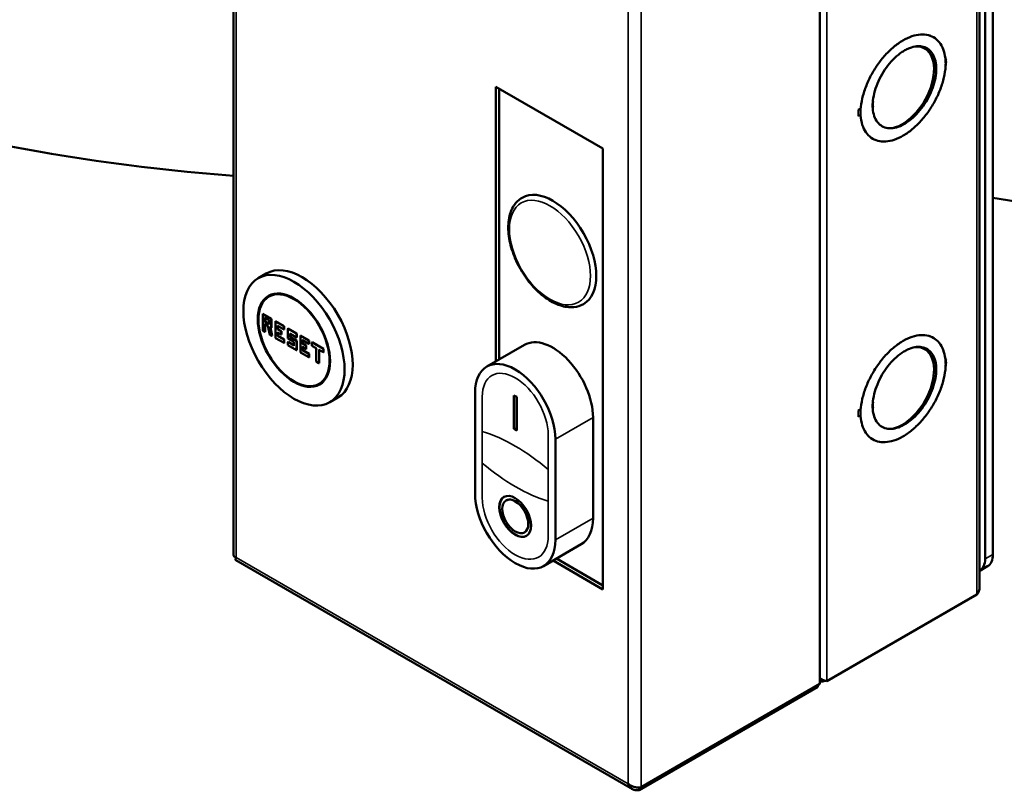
# Model space of a CAD drawing. Header units: inches. Extents: x 1 to 237, y 4 to 150.
# Tile 99 of 148: x 185.32 to 194.8, y 85.49 to 92.91. Entities that reach past the tile are written whole.
import ezdxf

# ---------------------------------------------------------------- set-up
doc = ezdxf.new("R2010")
doc.units = ezdxf.units.IN
doc.header["$LTSCALE"] = 7
doc.header["$MEASUREMENT"] = 0
doc.layers.add('Visible (ANSI)', color=7, linetype='Continuous', lineweight=50)
doc.layers.add('Visible Narrow (ANSI)', color=7, linetype='Continuous', lineweight=35)

msp = doc.modelspace()

# ---------------------------------------------------------------- linework, layer by layer
at = {"layer": 'Visible (ANSI)'}
for p, q in [((194.6876, 95.9259), (194.6876, 91.1914)), ((194.6137, 95.8832), (194.6137, 87.7182)), ((187.3787, 87.7516), (187.3787, 95.3893)), ((194.559, 95.0807), (194.559, 87.4333)), ((193.022, 86.514), (193.022, 94.1839)), ((194.0319, 92.6286), (194.0069, 92.6431)), ((194.2392, 92.5281), (194.232, 92.5235)), ((189.904, 89.6178), (189.904, 92.2616)), ((189.904, 92.2616), (190.9341, 91.6669)), ((189.9374, 89.6371), (189.9374, 92.2423)), ((193.5322, 92.1158), (193.5379, 92.1185)), ((193.3917, 92.0388), (193.4096, 92.0479)), ((193.4147, 92.0414), (193.4096, 92.0479)), ((190.9341, 91.6669), (190.9341, 87.4237)), ((194.9083, 91.1567), (194.6876, 91.1914)), ((194.6876, 91.1914), (194.6876, 87.7609)), ((187.6944, 90.4634), (187.6164, 90.4184)), ((187.7626, 90.2664), (187.7188, 90.2411)), ((187.6605, 89.9135), (187.6605, 90.0723)), ((187.6616, 90.0749), (187.7451, 90.0267)), ((187.7189, 90.0179), (187.6839, 90.0382)), ((187.6867, 90.0366), (187.6867, 89.9993)), ((187.6811, 89.9961), (187.6867, 89.9993)), ((187.7099, 89.9589), (187.6811, 89.9755)), ((187.6839, 89.9739), (187.6839, 89.9013)), ((187.6867, 89.9993), (187.7189, 89.9807)), ((187.7271, 89.8751), (187.7099, 89.9589)), ((187.7201, 90.0186), (187.7189, 90.0179)), ((187.7189, 89.9775), (187.7189, 90.0179)), ((187.7424, 89.9401), (187.7305, 89.947)), ((187.7339, 89.945), (187.7507, 89.8627)), ((187.7396, 90.0234), (187.7451, 90.0267)), ((187.7451, 90.0267), (187.7451, 89.9399)), ((187.783, 89.8428), (187.783, 90.0016)), ((187.7841, 90.0041), (187.8676, 89.9559)), ((187.8649, 89.9241), (187.8036, 89.9594)), ((187.8064, 89.9578), (187.8064, 89.927)), ((187.8621, 89.9527), (187.8676, 89.9559)), ((187.8676, 89.9559), (187.8676, 89.9238)), ((187.6616, 89.9141), (187.6605, 89.9135)), ((187.6811, 89.9016), (187.6605, 89.9135)), ((187.7477, 89.8631), (187.7271, 89.875)), ((187.7841, 89.8434), (187.783, 89.8428)), ((187.8649, 89.7955), (187.783, 89.8428)), ((187.8008, 89.9238), (187.8064, 89.927)), ((187.8008, 89.8595), (187.8064, 89.8627)), ((187.837, 89.8758), (187.8036, 89.8951)), ((187.8064, 89.927), (187.8398, 89.9077)), ((187.8064, 89.8935), (187.8064, 89.8627)), ((187.8064, 89.8627), (187.8676, 89.8273)), ((187.8342, 89.9045), (187.8398, 89.9077)), ((187.8398, 89.9077), (187.8398, 89.8756)), ((187.9027, 89.8379), (187.9027, 89.9325)), ((187.9038, 89.935), (187.9873, 89.8868)), ((187.9205, 89.8482), (187.9261, 89.8515)), ((187.9846, 89.8485), (187.9233, 89.8839)), ((187.9261, 89.8823), (187.9261, 89.8515)), ((187.9261, 89.8515), (187.9873, 89.8161)), ((187.9818, 89.8836), (187.9873, 89.8868)), ((187.9873, 89.8868), (187.9873, 89.8482)), ((188.0224, 89.7045), (188.0224, 89.8634)), ((188.0235, 89.8659), (188.1071, 89.8177)), ((187.8621, 89.8241), (187.8676, 89.8273)), ((187.8676, 89.7952), (187.8676, 89.8273)), ((187.9038, 89.8386), (187.9027, 89.8379)), ((187.9597, 89.805), (187.9027, 89.8379)), ((187.9027, 89.7736), (187.9027, 89.8039)), ((187.9038, 89.7743), (187.9027, 89.7736)), ((187.9846, 89.7264), (187.9027, 89.7736)), ((187.9597, 89.7742), (187.9038, 89.8065)), ((187.9609, 89.8057), (187.9597, 89.805)), ((187.9597, 89.771), (187.9597, 89.805)), ((187.9818, 89.8129), (187.9873, 89.8161)), ((187.9873, 89.8161), (187.9873, 89.7261)), ((188.0402, 89.7856), (188.0458, 89.7888)), ((188.1043, 89.7858), (188.043, 89.8212)), ((188.0764, 89.7376), (188.043, 89.7569)), ((188.0458, 89.8196), (188.0458, 89.7888)), ((188.0458, 89.7888), (188.0792, 89.7695)), ((188.0458, 89.7553), (188.0458, 89.7245)), ((188.0736, 89.7663), (188.0792, 89.7695)), ((188.0792, 89.7695), (188.0792, 89.7373)), ((188.1015, 89.8145), (188.1071, 89.8177)), ((188.1071, 89.8177), (188.1071, 89.7856)), ((188.1337, 89.7688), (188.1337, 89.7991)), ((188.1349, 89.7695), (188.1337, 89.7688)), ((188.1755, 89.7447), (188.1337, 89.7688)), ((188.1349, 89.8016), (188.2462, 89.7373)), ((189.8169, 89.5676), (190.1788, 89.7765)), ((194.0069, 89.75), (194.0319, 89.7355)), ((188.0235, 89.7052), (188.0224, 89.7045)), ((188.1043, 89.6573), (188.0224, 89.7045)), ((188.0402, 89.7213), (188.0458, 89.7245)), ((188.0458, 89.7245), (188.1071, 89.6891)), ((188.1015, 89.6859), (188.1071, 89.6891)), ((188.1071, 89.657), (188.1071, 89.6891)), ((188.1767, 89.7454), (188.1755, 89.7447)), ((188.1755, 89.6161), (188.1755, 89.7447)), ((188.2435, 89.7055), (188.2017, 89.7296)), ((188.2045, 89.728), (188.2045, 89.6007)), ((188.2407, 89.7341), (188.2462, 89.7373)), ((188.2462, 89.7373), (188.2462, 89.7052)), ((188.1767, 89.6168), (188.1755, 89.6161)), ((188.2017, 89.601), (188.1755, 89.6161)), ((194.2392, 89.635), (194.232, 89.6304)), ((188.2469, 89.4277), (188.203, 89.4024)), ((189.7036, 89.317), (189.7036, 88.3462)), ((190.1045, 89.2753), (190.0766, 89.2913)), ((190.0766, 89.2913), (190.0766, 88.9699)), ((190.0794, 89.2897), (190.0794, 88.9715)), ((190.1045, 88.9538), (190.1045, 89.2753)), ((188.3833, 89.2701), (188.3054, 89.2251)), ((193.5323, 89.2227), (193.5379, 89.2254)), ((193.3917, 89.1457), (193.4096, 89.1548)), ((193.4096, 89.1548), (193.4147, 89.1483)), ((190.8394, 89.0792), (190.8394, 88.1084)), ((190.0794, 88.9715), (190.0766, 88.9699)), ((190.0766, 88.9699), (190.1045, 88.9538)), ((190.0794, 88.9715), (190.1045, 88.957)), ((190.4775, 87.8994), (190.4775, 88.8702)), ((190.0048, 88.2811), (190.002, 88.2795)), ((190.1819, 87.9742), (190.1791, 87.9726)), ((190.3642, 87.6489), (190.7261, 87.8579)), ((191.2179, 85.5011), (187.4012, 87.7047)), ((190.9341, 87.4237), (190.4541, 87.7008)), ((190.9341, 87.4622), (190.4875, 87.7201)), ((194.6359, 87.6465), (194.5619, 87.6037)), ((193.091, 86.5409), (194.5336, 87.3738)), ((193.0582, 86.5381), (193.0582, 86.5498)), ((193.0712, 86.5456), (193.0582, 86.5381)), ((191.2821, 85.4933), (193.0025, 86.4866)), ((191.3016, 85.5207), (193.022, 86.514)), ((193.0025, 86.5027), (193.0025, 86.4866)), ((191.2821, 85.4933), (191.2821, 85.518))]:
    msp.add_line(p, q, dxfattribs=at)
for centre, major_axis, ratio, start_param, end_param in [((188.9486, 98.2732), (-12, 0), 0.57735, 6.140802, 7.722787), ((193.8154, 92.2535), (0.2165, 0.3751), 0.57735, 3.620155, 6.642464), ((193.7903, 92.268), (0.2165, 0.3751), 0.57735, 0, 0.063165), ((194.2563, 92.5182), (-0.0242, -0.0013), 0.61152, 5.46532, 6.102604), ((193.8238, 92.2487), (0.2898, 0.5019), 0.57735, 5.436701, 5.558874), ((194.2563, 92.4584), (-0.0242, 0.0012), 0.541027, 5.52652, 6.014759), ((193.555, 92.1086), (-0.0242, 0.0016), 0.530272, 5.534091, 5.991141), ((193.4088, 92.0289), (-0.0242, 0.0012), 0.541027, 4.494998, 5.52652), ((193.8238, 92.2487), (0.2898, 0.5019), 0.57735, 2.295108, 2.417281), ((193.8238, 92.2487), (0.2073, 0.359), 0.57735, 2.277655, 2.434734), ((193.555, 92.0582), (-0.0242, -0.0017), 0.620869, 5.455309, 6.068415), ((193.4088, 91.969), (-0.0242, -0.0013), 0.61152, 4.433798, 5.46532), ((190.4525, 90.6816), (-0.2953, 0.5114), 0.57735, 3.141593, 6.283185), ((188.0388, 89.8667), (-0.3445, 0.5967), 0.57735, 3.141593, 6.283185), ((187.6644, 90.07), (0.00278, -0.00482), 0.57735, 3.141593, 4.712389), ((187.6839, 90.0427), (0.00278, -0.00482), 0.57735, 4.712389, 5.497787), ((187.6811, 89.98), (0.00278, -0.00482), 0.57735, 4.712389, 5.497787), ((187.7134, 89.9614), (0.0035, 0.00252), 0.112014, 2.406534, 3.091253), ((187.7229, 89.9752), (0.00278, -0.00482), 0.57735, 3.926991, 4.712389), ((187.7299, 89.9519), (-0.00376, 0.00522), 0.497511, 1.520457, 2.305855), ((187.7424, 89.9447), (-0.00278, 0.00482), 0.57735, 1.570796, 3.141593), ((187.7869, 89.9993), (0.00278, -0.00482), 0.57735, 3.141593, 4.712389), ((187.8036, 89.964), (-0.00278, 0.00482), 0.57735, 1.570796, 2.356194), ((187.6811, 89.9061), (-0.00278, 0.00482), 0.57735, 1.570796, 3.141593), ((187.7306, 89.8775), (0.0035, 0.00252), 0.112014, 2.406534, 3.191932), ((187.7471, 89.868), (-0.00376, 0.00522), 0.497511, 1.520457, 3.091253), ((187.8036, 89.8997), (-0.00278, 0.00482), 0.57735, 1.570796, 2.356194), ((187.837, 89.8804), (-0.00278, 0.00482), 0.57735, 1.570796, 3.141593), ((187.8649, 89.9286), (-0.00278, 0.00482), 0.57735, 1.570796, 3.141593), ((187.9066, 89.9302), (0.00278, -0.00482), 0.57735, 3.141593, 4.712389), ((187.9233, 89.8884), (-0.00278, 0.00482), 0.57735, 1.570796, 2.356194), ((187.9846, 89.8531), (-0.00278, 0.00482), 0.57735, 1.570796, 3.141593), ((188.0263, 89.8611), (0.00278, -0.00482), 0.57735, 3.141593, 4.712389), ((187.8649, 89.8), (-0.00278, 0.00482), 0.57735, 1.570796, 3.141593), ((187.9066, 89.8016), (0.00278, -0.00482), 0.57735, 3.141593, 4.712389), ((187.9637, 89.7687), (0.00278, -0.00482), 0.57735, 3.926991, 4.712389), ((188.043, 89.8257), (-0.00278, 0.00482), 0.57735, 1.570796, 2.356194), ((188.043, 89.7615), (-0.00278, 0.00482), 0.57735, 1.570796, 2.356194), ((188.1043, 89.7904), (-0.00278, 0.00482), 0.57735, 1.570796, 3.141593), ((188.1377, 89.7968), (0.00278, -0.00482), 0.57735, 3.141593, 4.712389), ((190.4525, 89.3026), (-0.2736, 0.4739), 0.57735, 3.926991, 6.283185), ((193.8154, 89.3604), (0.2165, 0.3751), 0.57735, 3.620001, 6.642498), ((193.7903, 89.3749), (0.2165, 0.3751), 0.57735, 0, 0.063155), ((187.9846, 89.7309), (-0.00278, 0.00482), 0.57735, 1.570796, 3.141593), ((188.0764, 89.7422), (-0.00278, 0.00482), 0.57735, 1.570796, 3.141593), ((188.1043, 89.6618), (-0.00278, 0.00482), 0.57735, 1.570796, 3.141593), ((188.2017, 89.7341), (-0.00278, 0.00482), 0.57735, 1.570796, 2.356194), ((188.2435, 89.71), (-0.00278, 0.00482), 0.57735, 1.570796, 3.141593), ((190.0906, 89.0936), (-0.2736, 0.4739), 0.57735, 3.926991, 7.068583), ((188.2017, 89.6055), (-0.00278, 0.00482), 0.57735, 1.570796, 3.141593), ((194.2563, 89.6251), (-0.0242, -0.0013), 0.61152, 5.46532, 6.104042), ((193.8238, 89.3556), (-0.2898, -0.5019), 0.57735, 2.295108, 2.417281), ((194.2563, 89.5653), (-0.0242, 0.0012), 0.541027, 5.52652, 6.014759), ((193.8238, 89.3556), (-0.2073, -0.359), 0.57735, 5.419247, 5.576327), ((193.555, 89.2155), (-0.0242, 0.0016), 0.530272, 5.534091, 5.988197), ((193.4088, 89.1358), (-0.0242, 0.0012), 0.541027, 4.494998, 5.52652), ((193.4088, 89.0759), (-0.0242, -0.0013), 0.61152, 4.433798, 5.46532), ((193.8238, 89.3556), (-0.2898, -0.5019), 0.57735, 5.436701, 5.558874), ((193.555, 89.1651), (-0.0242, -0.0017), 0.620869, 5.455309, 6.068415), ((190.0906, 88.1228), (0.2736, -0.4739), 0.57735, 3.926991, 7.068583), ((190.0933, 88.1277), (-0.1083, 0.1875), 0.57735, 0.012857, 3.128736), ((190.0933, 88.1277), (0.0886, -0.1534), 0.57735, 0, 3.141593), ((190.4525, 88.3318), (0.2736, -0.4739), 0.57735, 0, 0.785398), ((194.5109, 87.863), (0.125, -0.2165), 0.57735, 0, 0.785398), ((194.4369, 87.8203), (0.125, -0.2165), 0.57735, 6.260314, 7.068583)]:
    msp.add_ellipse(centre, major_axis=major_axis, ratio=ratio, start_param=start_param, end_param=end_param, dxfattribs=at)
for centre, major_axis in [((187.9609, 89.8217), (-0.3445, 0.5967)), ((187.9609, 89.8217), (-0.2461, 0.4262)), ((187.9609, 89.8217), (0.2421, -0.4194)), ((190.0906, 88.1261), (0.1083, -0.1875)), ((190.0906, 88.1261), (0.0886, -0.1534))]:
    msp.add_ellipse(centre, major_axis=major_axis, ratio=0.57735, dxfattribs=at)
for points in [[(193.8218, 92.7066), (193.7926, 92.6896), (193.7342, 92.6484), (193.6508, 92.5681), (193.5756, 92.4732), (193.5124, 92.3698), (193.4618, 92.2583), (193.4279, 92.1467), (193.4172, 92.0761), (193.4147, 92.0414)], [(194.2328, 92.5138), (194.2304, 92.5457), (194.2196, 92.6041), (194.1851, 92.6774), (194.1334, 92.7307), (194.069, 92.7607), (193.9929, 92.7676), (193.9093, 92.7504), (193.8509, 92.7236), (193.8218, 92.7066)], [(194.0757, 92.7547), (194.0793, 92.7533), (194.083, 92.752), (194.0866, 92.7506)], [(193.8258, 91.7909), (193.8549, 91.8079), (193.9133, 91.8491), (193.9967, 91.9293), (194.0719, 92.0242), (194.1351, 92.1276), (194.1857, 92.2391), (194.2196, 92.3507), (194.2303, 92.4213), (194.2328, 92.456)], [(193.4147, 91.9837), (193.4171, 91.9517), (193.4279, 91.8933), (193.4624, 91.82), (193.5141, 91.7668), (193.5785, 91.7368), (193.6546, 91.7299), (193.7382, 91.747), (193.7966, 91.7739), (193.8258, 91.7909)], [(193.4909, 91.7922), (193.4895, 91.7937), (193.488, 91.7952), (193.4865, 91.7967)], [(193.8258, 89.8158), (193.8549, 89.8324), (193.9133, 89.8587), (193.9967, 89.8747), (194.0719, 89.8667), (194.1351, 89.8362), (194.1857, 89.7832), (194.2196, 89.7107), (194.2303, 89.6525), (194.2328, 89.6207)], [(194.0759, 89.8615), (194.0795, 89.8602), (194.0832, 89.8588), (194.0869, 89.8574)], [(193.4147, 89.1483), (193.4171, 89.1831), (193.4279, 89.254), (193.4624, 89.3671), (193.5141, 89.48), (193.5785, 89.5844), (193.6546, 89.6791), (193.7382, 89.7586), (193.7966, 89.7991), (193.8258, 89.8158)], [(194.2328, 89.5629), (194.2304, 89.5282), (194.2196, 89.4573), (194.1851, 89.3441), (194.1334, 89.2312), (194.069, 89.1268), (193.9929, 89.0321), (193.9093, 88.9527), (193.8509, 88.9122), (193.8218, 88.8955)], [(193.8218, 88.8955), (193.7926, 88.8788), (193.7342, 88.8526), (193.6508, 88.8365), (193.5756, 88.8445), (193.5124, 88.875), (193.4618, 88.928), (193.4279, 89.0005), (193.4172, 89.0587), (193.4147, 89.0906)], [(193.4914, 88.8986), (193.4899, 88.9002), (193.4883, 88.9017), (193.4867, 88.9033)]]:
    msp.add_open_spline(points, degree=3, dxfattribs=at)
for points, knots in [([(193.5315, 92.1066), (193.5335, 92.1361), (193.5429, 92.196), (193.5739, 92.2914), (193.6201, 92.3846), (193.6768, 92.4683), (193.743, 92.5415), (193.8022, 92.5889), (193.8383, 92.6104), (193.8503, 92.6167)], [0.75, 0.75, 0.75, 0.75, 0.7884615, 0.8269231, 0.8653846, 0.9038462, 0.9423077, 0.9807692, 1, 1, 1, 1]), ([(193.8503, 92.6167), (193.8623, 92.623), (193.8983, 92.6396), (193.9563, 92.6539), (194.0195, 92.6492), (194.0725, 92.6229), (194.1126, 92.5764), (194.1375, 92.5122), (194.1431, 92.46), (194.143, 92.4323)], [0.5, 0.5, 0.5, 0.5, 0.5192308, 0.5576923, 0.5961538, 0.6346154, 0.6730769, 0.7115385, 0.75, 0.75, 0.75, 0.75]), ([(194.143, 92.4323), (194.143, 92.4046), (194.1372, 92.3458), (194.112, 92.2529), (194.0716, 92.16), (194.0184, 92.0726), (193.9549, 91.9951), (193.8969, 91.9428), (193.8609, 91.918), (193.8489, 91.9105)], [0.25, 0.25, 0.25, 0.25, 0.2884615, 0.3269231, 0.3653846, 0.4038462, 0.4423077, 0.4807692, 0.5, 0.5, 0.5, 0.5]), ([(193.8489, 91.9105), (193.8369, 91.903), (193.8007, 91.883), (193.7414, 91.8624), (193.6748, 91.8596), (193.6187, 91.8785), (193.5737, 91.9181), (193.5431, 91.9766), (193.5336, 92.026), (193.5315, 92.0535)], [0, 0, 0, 0, 0.0192308, 0.0576923, 0.0961538, 0.1346154, 0.1730769, 0.2115385, 0.25, 0.25, 0.25, 0.25]), ([(190.1572, 91.1931), (190.1256, 91.1748), (190.0986, 91.1487), (190.0556, 91.083), (190.0403, 91.0428), (190.0225, 90.9507), (190.021, 90.898), (190.0327, 90.7871), (190.046, 90.7288), (190.0859, 90.6129), (190.1123, 90.5553), (190.1755, 90.4465), (190.2122, 90.3951), (190.2927, 90.3035), (190.3363, 90.2633), (190.427, 90.198), (190.4739, 90.173), (190.5665, 90.1421), (190.6122, 90.136), (190.6884, 90.1441), (190.7198, 90.1541), (190.7477, 90.1702)], [2.356194, 2.356194, 2.356194, 2.356194, 2.6398, 2.6398, 2.942999, 2.942999, 3.270261, 3.270261, 3.601539, 3.601539, 3.931008, 3.931008, 4.259626, 4.259626, 4.589131, 4.589131, 4.920426, 4.920426, 5.247301, 5.247301, 5.497787, 5.497787, 5.497787, 5.497787]), ([(194.143, 89.5407), (194.143, 89.5684), (194.1372, 89.6204), (194.112, 89.6843), (194.0716, 89.7305), (194.0184, 89.7564), (193.9549, 89.7607), (193.8969, 89.746), (193.8609, 89.7293), (193.8489, 89.7229)], [0.25, 0.25, 0.25, 0.25, 0.2884615, 0.3269231, 0.3653846, 0.4038462, 0.4423077, 0.4807692, 0.5, 0.5, 0.5, 0.5]), ([(193.8489, 89.7229), (193.8369, 89.7164), (193.8007, 89.6947), (193.7414, 89.6468), (193.6748, 89.5727), (193.6187, 89.489), (193.5737, 89.3974), (193.5431, 89.3036), (193.5336, 89.2434), (193.5315, 89.2135)], [0, 0, 0, 0, 0.0192308, 0.0576923, 0.0961538, 0.1346154, 0.1730769, 0.2115385, 0.25, 0.25, 0.25, 0.25]), ([(193.8503, 89.0183), (193.8623, 89.0258), (193.8983, 89.0508), (193.9563, 89.1035), (194.0195, 89.1811), (194.0725, 89.2686), (194.1126, 89.3616), (194.1375, 89.4544), (194.1431, 89.5131), (194.143, 89.5407)], [0.5, 0.5, 0.5, 0.5, 0.5192308, 0.5576923, 0.5961538, 0.6346154, 0.6730769, 0.7115385, 0.75, 0.75, 0.75, 0.75]), ([(193.5315, 89.1604), (193.5335, 89.1331), (193.5429, 89.0841), (193.5739, 89.0244), (193.6201, 88.9845), (193.6768, 88.9663), (193.743, 88.9697), (193.8022, 88.9906), (193.8383, 89.0108), (193.8503, 89.0183)], [0.75, 0.75, 0.75, 0.75, 0.7884615, 0.8269231, 0.8653846, 0.9038462, 0.9423077, 0.9807692, 1, 1, 1, 1]), ([(187.3787, 87.7516), (187.3787, 87.7496), (187.3793, 87.7476), (187.3822, 87.7429), (187.3851, 87.7403), (187.3911, 87.7368), (187.3934, 87.7358), (187.3984, 87.7338), (187.4011, 87.733), (187.4041, 87.7323)], [-0.1800639, -0.1800639, -0.1800639, -0.1800639, -0.1336717, -0.1336717, -0.0667917, -0.0667917, -0.0333962, -0.0333962, 0, 0, 0, 0]), ([(187.4041, 87.7323), (187.4028, 87.7296), (187.4017, 87.727), (187.4, 87.7221), (187.3994, 87.7199), (187.3981, 87.7136), (187.398, 87.7103), (187.3993, 87.7064), (187.4001, 87.7053), (187.4012, 87.7047), (187.4012, 87.7047), (187.4012, 87.7047)], [-0.3771207, -0.3771207, -0.3771207, -0.3771207, -0.3417924, -0.3417924, -0.3064647, -0.3064647, -0.2357131, -0.2357131, -0.1885935, -0.1885935, -0.1885605, -0.1885605, -0.1885605, -0.1885605]), ([(194.559, 87.4333), (194.559, 87.428), (194.5585, 87.4228), (194.5557, 87.4097), (194.5528, 87.402), (194.5468, 87.391), (194.5445, 87.3874), (194.5394, 87.3805), (194.5367, 87.3771), (194.5336, 87.3738)], [0.1885603, 0.1885603, 0.1885603, 0.1885603, 0.2356633, 0.2356633, 0.3064399, 0.3064399, 0.34178, 0.34178, 0.3771207, 0.3771207, 0.3771207, 0.3771207]), ([(193.091, 86.5409), (193.0853, 86.5419), (193.0788, 86.5434), (193.0646, 86.5474), (193.0571, 86.55), (193.0413, 86.5565), (193.0332, 86.5604), (193.0241, 86.5655), (193.023, 86.5661), (193.022, 86.5667)], [0, 0, 0, 0, 0.0734766, 0.0734766, 0.1469469, 0.1469469, 0.2204172, 0.2204172, 0.2299986, 0.2299986, 0.2299986, 0.2299986]), ([(193.022, 86.5395), (193.024, 86.5392), (193.026, 86.5389), (193.038, 86.5375), (193.048, 86.5373), (193.0582, 86.5381)], [0.21754363, 0.21754363, 0.21754363, 0.21754363, 0.23347126, 0.23347126, 0.31129965, 0.31129965, 0.31129965, 0.31129965]), ([(191.2821, 85.4933), (191.2778, 85.4924), (191.2734, 85.4916), (191.2649, 85.4907), (191.2606, 85.4905), (191.2481, 85.4908), (191.24, 85.4922), (191.2273, 85.4963), (191.2225, 85.4984), (191.2133, 85.5037), (191.209, 85.5069), (191.1991, 85.5158), (191.1939, 85.5221), (191.1874, 85.5328), (191.1854, 85.5366), (191.1819, 85.5445), (191.1804, 85.5486), (191.1791, 85.5528)], [-0.3771207, -0.3771207, -0.3771207, -0.3771207, -0.3417924, -0.3417924, -0.3064647, -0.3064647, -0.2357131, -0.2357131, -0.1885935, -0.1885935, -0.1414574, -0.1414574, -0.0706808, -0.0706808, -0.0353408, -0.0353408, 0, 0, 0, 0]), ([(191.1791, 85.5528), (191.182, 85.5501), (191.1852, 85.5475), (191.192, 85.5426), (191.1955, 85.5403), (191.2066, 85.5339), (191.2146, 85.5302), (191.2286, 85.5252), (191.2344, 85.5235), (191.2461, 85.5207), (191.252, 85.5197), (191.266, 85.5179), (191.2739, 85.5176), (191.2851, 85.5181), (191.2886, 85.5184), (191.2954, 85.5193), (191.2986, 85.5199), (191.3016, 85.5207)], [0, 0, 0, 0, 0.0333624, 0.0333624, 0.0667241, 0.0667241, 0.1335363, 0.1335363, 0.1799959, 0.1799959, 0.2264556, 0.2264556, 0.2933356, 0.2933356, 0.3267311, 0.3267311, 0.3601273, 0.3601273, 0.3601273, 0.3601273])]:
    msp.add_open_spline(points, degree=3, knots=knots, dxfattribs=at)
at = {"layer": 'Visible Narrow (ANSI)'}
for p, q in [((187.4041, 95.3379), (187.4041, 87.7323)), ((194.5336, 95.0695), (194.5336, 87.3738)), ((193.091, 94.2366), (193.091, 86.5409)), ((191.3016, 85.5207), (191.3016, 93.1906)), ((191.1791, 85.5528), (191.1791, 93.1584)), ((193.8139, 92.7114), (193.8218, 92.7066)), ((194.1216, 92.4381), (194.143, 92.4323)), ((193.8371, 91.9133), (193.8489, 91.9105)), ((187.7396, 90.0234), (187.6616, 90.0684)), ((187.6616, 90.0684), (187.6616, 89.9141)), ((187.6811, 89.9961), (187.6811, 90.0411)), ((187.6811, 90.0411), (187.7201, 90.0186)), ((187.6783, 89.9045), (187.6783, 89.9784)), ((187.6783, 89.9784), (187.7106, 89.9598)), ((187.7201, 89.9736), (187.6811, 89.9961)), ((187.7106, 89.9598), (187.7278, 89.8759)), ((187.7201, 90.0186), (187.7201, 89.9736)), ((187.7443, 89.8664), (187.7271, 89.9503)), ((187.7271, 89.9503), (187.7396, 89.9431)), ((187.7396, 89.9431), (187.7396, 90.0234)), ((187.8621, 89.9527), (187.7841, 89.9977)), ((187.7841, 89.9977), (187.7841, 89.8434)), ((187.8008, 89.9624), (187.8621, 89.927)), ((187.8008, 89.9238), (187.8008, 89.9624)), ((187.8621, 89.927), (187.8621, 89.9527)), ((187.6616, 89.9141), (187.6783, 89.9045)), ((187.7278, 89.8759), (187.7443, 89.8664)), ((187.7841, 89.8434), (187.8621, 89.7984)), ((187.8342, 89.9045), (187.8008, 89.9238)), ((187.8008, 89.8595), (187.8008, 89.8981)), ((187.8008, 89.8981), (187.8342, 89.8788)), ((187.8621, 89.8241), (187.8008, 89.8595)), ((187.8342, 89.8788), (187.8342, 89.9045)), ((187.9818, 89.8836), (187.9038, 89.9286)), ((187.9038, 89.9286), (187.9038, 89.8386)), ((187.9205, 89.8868), (187.9818, 89.8515)), ((187.9205, 89.8482), (187.9205, 89.8868)), ((187.9818, 89.8129), (187.9205, 89.8482)), ((187.9818, 89.8515), (187.9818, 89.8836)), ((188.1015, 89.8145), (188.0235, 89.8595)), ((188.0235, 89.8595), (188.0235, 89.7052)), ((187.8621, 89.7984), (187.8621, 89.8241)), ((187.9038, 89.8386), (187.9609, 89.8057)), ((187.9609, 89.7671), (187.9038, 89.8)), ((187.9038, 89.8), (187.9038, 89.7743)), ((187.9038, 89.7743), (187.9818, 89.7293)), ((187.9609, 89.8057), (187.9609, 89.7671)), ((187.9818, 89.7293), (187.9818, 89.8129)), ((188.0402, 89.8241), (188.1015, 89.7888)), ((188.0402, 89.7856), (188.0402, 89.8241)), ((188.0736, 89.7663), (188.0402, 89.7856)), ((188.0402, 89.7213), (188.0402, 89.7598)), ((188.0402, 89.7598), (188.0736, 89.7406)), ((188.0736, 89.7406), (188.0736, 89.7663)), ((188.1015, 89.7888), (188.1015, 89.8145)), ((188.2407, 89.7341), (188.1349, 89.7952)), ((188.1349, 89.7952), (188.1349, 89.7695)), ((188.1349, 89.7695), (188.1767, 89.7454)), ((193.8169, 89.8201), (193.8258, 89.8158)), ((188.0235, 89.7052), (188.1015, 89.6602)), ((188.1015, 89.6859), (188.0402, 89.7213)), ((188.1015, 89.6602), (188.1015, 89.6859)), ((188.1767, 89.7454), (188.1767, 89.6168)), ((188.1989, 89.7325), (188.2407, 89.7084)), ((188.1989, 89.6039), (188.1989, 89.7325)), ((188.2407, 89.7084), (188.2407, 89.7341)), ((188.1767, 89.6168), (188.1989, 89.6039)), ((194.1215, 89.5458), (194.143, 89.5407)), ((189.7732, 88.9442), (189.7732, 89.2769)), ((190.4775, 88.8702), (190.8394, 89.0792)), ((193.8381, 89.0209), (193.8503, 89.0183)), ((189.7732, 88.6388), (189.7732, 88.9442)), ((190.4079, 88.9104), (190.4079, 88.5777)), ((189.7732, 88.3061), (189.7732, 88.6388)), ((190.4079, 88.5777), (190.4079, 88.2723)), ((190.4079, 88.2723), (190.4079, 87.9396)), ((190.4775, 87.8994), (190.8394, 88.1084)), ((194.6876, 87.7609), (194.6137, 87.7182)), ((187.4041, 87.7323), (191.1791, 85.5528))]:
    msp.add_line(p, q, dxfattribs=at)
for centre, major_axis, start_param, end_param in [((193.8152, 92.2534), (-0.3004, -0.5202), 2.29514, 2.417249), ((193.8154, 92.2535), (-0.1969, -0.341), 5.419247, 5.576327), ((193.8156, 92.2537), (0.3004, 0.5202), 2.29514, 2.417249), ((190.0906, 89.0936), (-0.2244, 0.3887), 3.926991, 7.068583), ((193.8152, 89.3603), (-0.3004, -0.5202), 2.29514, 2.417249), ((193.8154, 89.3604), (-0.1969, -0.341), 5.419247, 5.576327), ((193.8156, 89.3606), (0.3004, 0.5202), 2.29514, 2.417249), ((190.0906, 87.196), (-0.9843, 1.7048), 5.267764, 5.72781), ((190.0906, 90.0205), (0.9843, -1.7048), 5.267764, 5.72781), ((190.0906, 88.1228), (0.2244, -0.3887), 3.926991, 7.068583)]:
    msp.add_ellipse(centre, major_axis=major_axis, ratio=0.57735, start_param=start_param, end_param=end_param, dxfattribs=at)
msp.add_ellipse((190.4246, 90.6655), major_axis=(-0.2756, 0.4773), ratio=0.57735, dxfattribs=at)

doc.saveas('drawing.dxf')
